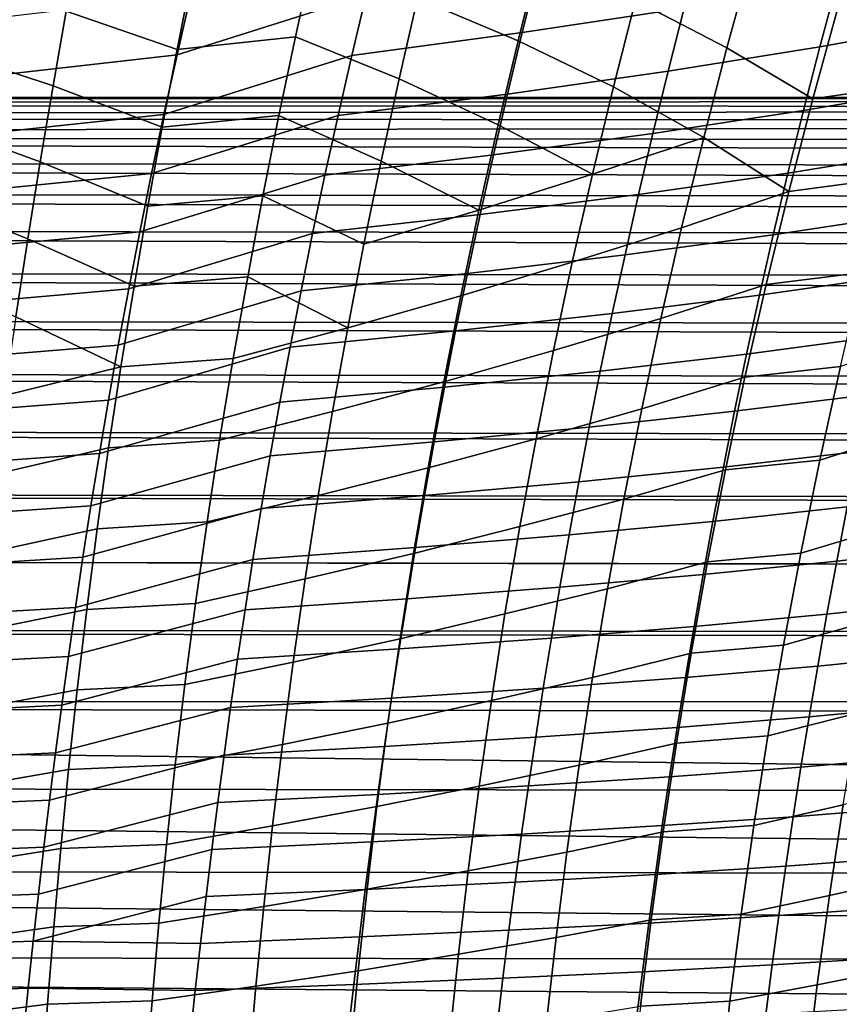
# Model space of a CAD drawing. Header units: metres. Extents: x -365 to 28, y -28 to 28.
# Tile 124 of 256: x -35.04 to -30.75, y 3.74 to 8.9. Entities that reach past the tile are written whole.
import ezdxf

# ---------------------------------------------------------------- set-up
doc = ezdxf.new("R2010")
doc.units = ezdxf.units.M
doc.layers.add('solid_24_501_103_XXX', color=7, linetype='CONTINUOUS')

msp = doc.modelspace()

# ---------------------------------------------------------------- linework, layer by layer
at = {"layer": 'solid_24_501_103_XXX'}
for points in [[(-31.694569, 9.448294, 101.53981), (-31.813383, 9.004867, 101.691132), (-31.334738, 8.756452, 101.97802), (-31.208035, 9.219346, 101.818947)], [(-32.858044, 9.431519, 101.242775), (-32.95657, 9.017607, 101.377007), (-32.429585, 8.794516, 101.588486), (-32.321972, 9.227687, 101.446503)], [(-33.147701, 9.355635, 57.970833), (-33.226509, 9.034982, 57.822395), (-34.217602, 8.721002, 58.862591), (-34.145931, 9.036862, 59.001083)], [(-34.7314, 9.330379, 101.056984), (-34.799633, 8.949211, 101.169403), (-34.217319, 8.748715, 101.274376), (-34.138748, 9.147501, 101.154907)], [(-31.47069, 9.297539, 55.503395), (-31.558804, 8.964646, 55.346512), (-32.407722, 8.837236, 56.52626), (-32.326248, 9.162528, 56.675335)], [(-30.0033, 9.243487, 52.925957), (-30.101248, 8.897391, 52.761215), (-30.847759, 8.762102, 53.988777), (-30.75705, 9.09982, 54.14558)], [(-34.138748, 9.147501, 101.154907), (-34.217319, 8.748715, 101.274376), (-33.59713, 8.815681, 101.332115), (-33.509392, 9.220535, 101.206436)], [(-33.509392, 9.220535, 101.206436), (-33.59713, 8.815681, 101.332115), (-33.053322, 8.594419, 101.509956), (-32.95657, 9.017607, 101.377007)], [(-32.321972, 9.227687, 101.446503), (-32.429585, 8.794516, 101.588486), (-31.928902, 8.553006, 101.840508), (-31.813383, 9.004867, 101.691132)], [(-31.208035, 9.219346, 101.818947), (-31.334738, 8.756452, 101.97802), (-30.884474, 8.490385, 102.303284), (-30.751339, 8.971764, 102.137047)], [(-32.326248, 9.162528, 56.675335), (-32.407722, 8.837236, 56.52626), (-33.301865, 8.716907, 57.680859), (-33.226509, 9.034982, 57.822395)], [(-35.403889, 9.128104, 101.103767), (-35.461525, 8.754535, 101.208595), (-34.867607, 8.558944, 101.280815), (-34.799633, 8.949211, 101.169403)], [(-30.75705, 9.09982, 54.14558), (-30.847759, 8.762102, 53.988777), (-31.642754, 8.634903, 55.19738), (-31.558804, 8.964646, 55.346512)], [(-34.145931, 9.036862, 59.001083), (-34.217602, 8.721002, 58.862591), (-35.204796, 8.609375, 59.960983), (-35.138565, 8.918611, 60.092377)], [(-33.226509, 9.034982, 57.822395), (-33.301865, 8.716907, 57.680859), (-34.285954, 8.40809, 58.730762), (-34.217602, 8.721002, 58.862591)], [(-30.751339, 8.971764, 102.137047), (-30.884474, 8.490385, 102.303284), (-30.364845, 8.564575, 102.542305), (-30.223978, 9.052697, 102.369179)], [(-32.95657, 9.017607, 101.377007), (-33.053322, 8.594419, 101.509956), (-32.534161, 8.353563, 101.728363), (-32.429585, 8.794516, 101.588486)], [(-31.813383, 9.004867, 101.691132), (-31.928902, 8.553006, 101.840508), (-31.456604, 8.287066, 102.134087), (-31.334738, 8.756452, 101.97802)], [(-34.799633, 8.949211, 101.169403), (-34.867607, 8.558944, 101.280815), (-34.294727, 8.341243, 101.39238), (-34.217319, 8.748715, 101.274376)], [(-31.558804, 8.964646, 55.346512), (-31.642754, 8.634903, 55.19738), (-32.485371, 8.515076, 56.384514), (-32.407722, 8.837236, 56.52626)], [(-30.101248, 8.897391, 52.761215), (-30.194187, 8.555374, 52.605164), (-30.93388, 8.428403, 53.840221), (-30.847759, 8.762102, 53.988777)], [(-32.407722, 8.837236, 56.52626), (-32.485371, 8.515076, 56.384514), (-33.373688, 8.401943, 57.546238), (-33.301865, 8.716907, 57.680859)], [(-34.217319, 8.748715, 101.274376), (-34.294727, 8.341243, 101.39238), (-33.683285, 8.402242, 101.456299), (-33.59713, 8.815681, 101.332115)], [(-33.59713, 8.815681, 101.332115), (-33.683285, 8.402242, 101.456299), (-33.147312, 8.164035, 101.640656), (-33.053322, 8.594419, 101.509956)], [(-32.429585, 8.794516, 101.588486), (-32.534161, 8.353563, 101.728363), (-32.039944, 8.09516, 101.986794), (-31.928902, 8.553006, 101.840508)], [(-35.461525, 8.754535, 101.208595), (-35.519005, 8.372625, 101.312187), (-34.934608, 8.160672, 101.390587), (-34.867607, 8.558944, 101.280815)], [(-34.217602, 8.721002, 58.862591), (-34.285954, 8.40809, 58.730762), (-35.267941, 8.303074, 59.835861), (-35.204796, 8.609375, 59.960983)], [(-30.847759, 8.762102, 53.988777), (-30.93388, 8.428403, 53.840221), (-31.72249, 8.309114, 55.056057), (-31.642754, 8.634903, 55.19738)], [(-31.334738, 8.756452, 101.97802), (-31.456604, 8.287066, 102.134087), (-31.011038, 8.004731, 102.465279), (-30.884474, 8.490385, 102.303284)], [(-33.301865, 8.716907, 57.680859), (-33.373688, 8.401943, 57.546238), (-34.350937, 8.098746, 58.605625), (-34.285954, 8.40809, 58.730762)], [(-31.642754, 8.634903, 55.19738), (-31.72249, 8.309114, 55.056057), (-32.559147, 8.196803, 56.250149), (-32.485371, 8.515076, 56.384514)], [(-33.053322, 8.594419, 101.509956), (-33.147312, 8.164035, 101.640656), (-32.634624, 7.907104, 101.865082), (-32.534161, 8.353563, 101.728363)], [(-34.867607, 8.558944, 101.280815), (-34.934608, 8.160672, 101.390587), (-34.370136, 7.926869, 101.508118), (-34.294727, 8.341243, 101.39238)], [(-32.485371, 8.515076, 56.384514), (-32.559147, 8.196803, 56.250149), (-33.44194, 8.090797, 57.418583), (-33.373688, 8.401943, 57.546238)], [(-31.928902, 8.553006, 101.840508), (-32.039944, 8.09516, 101.986794), (-31.456604, 8.287066, 102.134087)], [(-30.194187, 8.555374, 52.605164), (-30.282089, 8.218445, 52.457882), (-31.015381, 8.099668, 53.699982), (-30.93388, 8.428403, 53.840221)], [(-30.884474, 8.490385, 102.303284), (-31.011038, 8.004731, 102.465279), (-30.498484, 8.072657, 102.710938), (-30.364845, 8.564575, 102.542305)], [(-27.387966, 8.377848, 141.909348), (-60.034481, 8.399402, 151.407913), (-59.891289, 8.463731, 151.907272), (-27.246679, 8.449706, 142.402084)], [(-27.246679, 8.449706, 142.402084), (-59.891289, 8.463731, 151.907272), (-59.747215, 8.495972, 152.409714), (-27.104376, 8.490248, 142.898346)], [(-27.104376, 8.490248, 142.898346), (-59.747215, 8.495972, 152.409714), (-59.602959, 8.495972, 152.912796), (-26.961731, 8.499282, 143.395813)], [(-26.961731, 8.499282, 143.395813), (-59.602959, 8.495972, 152.912796), (-59.458889, 8.463731, 153.415237), (-26.819174, 8.476791, 143.89296)], [(-26.819174, 8.476791, 143.89296), (-59.458889, 8.463731, 153.415237), (-59.315697, 8.399402, 153.914612), (-26.677223, 8.422842, 144.388016)], [(-26.677223, 8.422842, 144.388016), (-59.315697, 8.399402, 153.914612), (-59.173889, 8.303231, 154.409149), (-26.536505, 8.33768, 144.878754)], [(-30.93388, 8.428403, 53.840221), (-31.015381, 8.099668, 53.699982), (-31.797989, 7.988163, 54.922607), (-31.72249, 8.309114, 55.056057)], [(-27.527813, 8.274897, 141.421646), (-60.176285, 8.303231, 150.913376), (-60.034481, 8.399402, 151.407913), (-27.387966, 8.377848, 141.909348)], [(-35.519005, 8.372625, 101.312187), (-35.57571, 7.983393, 101.413979), (-34.999889, 7.756034, 101.497978), (-34.934608, 8.160672, 101.390587)], [(-34.285954, 8.40809, 58.730762), (-34.350937, 8.098746, 58.605625), (-35.327961, 8.000286, 59.717033), (-35.267941, 8.303074, 59.835861)], [(-33.373688, 8.401943, 57.546238), (-33.44194, 8.090797, 57.418583), (-34.412533, 7.793699, 58.487221), (-34.350937, 8.098746, 58.605625)], [(-34.294727, 8.341243, 101.39238), (-34.370136, 7.926869, 101.508118), (-33.76696, 7.982141, 101.578125), (-33.683285, 8.402242, 101.456299)], [(-33.683285, 8.402242, 101.456299), (-33.76696, 7.982141, 101.578125), (-33.237553, 7.728561, 101.768158), (-33.147312, 8.164035, 101.640656)], [(-26.536505, 8.33768, 144.878754), (-59.173889, 8.303231, 154.409149), (-26.397404, 8.221533, 145.363861)], [(-32.534161, 8.353563, 101.728363), (-32.634624, 7.907104, 101.865082), (-32.039944, 8.09516, 101.986794)], [(-31.72249, 8.309114, 55.056057), (-31.797989, 7.988163, 54.922607), (-32.629025, 7.88324, 56.123219), (-32.559147, 8.196803, 56.250149)], [(-27.665697, 8.141225, 140.940796), (-60.316284, 8.175491, 150.42514), (-60.176285, 8.303231, 150.913376), (-27.527813, 8.274897, 141.421646)], [(-59.173889, 8.303231, 154.409149), (-59.033894, 8.175491, 154.897369), (-26.260563, 8.074939, 145.84108), (-26.397404, 8.221533, 145.363861)], [(-32.14534, 7.633773, 102.128853), (-31.572359, 7.813808, 102.285904), (-31.456604, 8.287066, 102.134087), (-32.039944, 8.09516, 101.986794)], [(-31.456604, 8.287066, 102.134087), (-31.572359, 7.813808, 102.285904), (-31.011038, 8.004731, 102.465279)], [(-30.282089, 8.218445, 52.457882), (-30.364923, 7.887615, 52.31945), (-31.092236, 7.77684, 53.568138), (-31.015381, 8.099668, 53.699982)], [(-27.801025, 7.977417, 140.468842), (-60.453751, 8.016838, 149.94574), (-60.316284, 8.175491, 150.42514), (-27.665697, 8.141225, 140.940796)], [(-59.033894, 8.175491, 154.897369), (-58.896427, 8.016838, 155.37677), (-26.310877, 7.909291, 146.333054), (-26.260563, 8.074939, 145.84108)], [(-34.934608, 8.160672, 101.390587), (-34.999889, 7.756034, 101.497978), (-34.442699, 7.507466, 101.62075), (-34.370136, 7.926869, 101.508118)], [(-32.559147, 8.196803, 56.250149), (-32.629025, 7.88324, 56.123219), (-33.506603, 7.784234, 57.297939), (-33.44194, 8.090797, 57.418583)], [(-33.147312, 8.164035, 101.640656), (-33.237553, 7.728561, 101.768158), (-32.634624, 7.907104, 101.865082)], [(-34.350937, 8.098746, 58.605625), (-34.412533, 7.793699, 58.487221), (-35.38483, 7.701683, 59.604538), (-35.327961, 8.000286, 59.717033)], [(-33.44194, 8.090797, 57.418583), (-33.506603, 7.784234, 57.297939), (-34.470715, 7.493678, 58.375603), (-34.412533, 7.793699, 58.487221)], [(-32.729893, 7.457413, 101.997597), (-32.14534, 7.633773, 102.128853), (-32.039944, 8.09516, 101.986794), (-32.634624, 7.907104, 101.865082)], [(-31.015381, 8.099668, 53.699982), (-31.092236, 7.77684, 53.568138), (-31.869223, 7.67293, 54.797096), (-31.797989, 7.988163, 54.922607)], [(-31.011038, 8.004731, 102.465279), (-31.129757, 7.517508, 102.621742), (-30.62368, 7.579607, 102.87381), (-30.498484, 8.072657, 102.710938)], [(-27.933424, 7.783921, 140.007111), (-60.588337, 7.827675, 149.476379), (-60.453751, 8.016838, 149.94574), (-27.801025, 7.977417, 140.468842)], [(-58.896427, 8.016838, 155.37677), (-58.761837, 7.827675, 155.84613), (-26.368055, 7.71632, 146.819153), (-26.310877, 7.909291, 146.333054)], [(-31.680849, 7.339182, 102.432297), (-31.129757, 7.517508, 102.621742), (-31.011038, 8.004731, 102.465279), (-31.572359, 7.813808, 102.285904)], [(-35.57571, 7.983393, 101.413979), (-35.630985, 7.588328, 101.513313), (-35.062706, 7.346741, 101.602264), (-34.999889, 7.756034, 101.497978)], [(-34.370136, 7.926869, 101.508118), (-34.442699, 7.507466, 101.62075), (-33.84726, 7.55733, 101.696732), (-33.76696, 7.982141, 101.578125)], [(-33.76696, 7.982141, 101.578125), (-33.84726, 7.55733, 101.696732), (-33.323055, 7.290108, 101.891502), (-33.237553, 7.728561, 101.768158)], [(-31.797989, 7.988163, 54.922607), (-31.869223, 7.67293, 54.797096), (-32.694981, 7.575206, 56.003788), (-32.629025, 7.88324, 56.123219)], [(-33.323055, 7.290108, 101.891502), (-32.729893, 7.457413, 101.997597), (-32.634624, 7.907104, 101.865082), (-33.237553, 7.728561, 101.768158)], [(-32.629025, 7.88324, 56.123219), (-32.694981, 7.575206, 56.003788), (-33.567654, 7.483013, 57.184361), (-33.506603, 7.784234, 57.297939)], [(-30.364923, 7.887615, 52.31945), (-30.442661, 7.563895, 52.189949), (-31.164415, 7.460866, 53.444759), (-31.092236, 7.77684, 53.568138)], [(-28.062277, 7.561634, 139.557755), (-60.719433, 7.60886, 149.019196), (-60.588337, 7.827675, 149.476379), (-27.933424, 7.783921, 140.007111)], [(-58.761837, 7.827675, 155.84613), (-58.630745, 7.60886, 156.303314), (-26.431223, 7.496864, 147.296036), (-26.368055, 7.71632, 146.819153)], [(-34.412533, 7.793699, 58.487221), (-34.470715, 7.493678, 58.375603), (-35.438538, 7.407938, 59.498402), (-35.38483, 7.701683, 59.604538)], [(-32.244038, 7.17116, 102.265617), (-31.680849, 7.339182, 102.432297), (-31.572359, 7.813808, 102.285904), (-32.14534, 7.633773, 102.128853)], [(-34.999889, 7.756034, 101.497978), (-35.062706, 7.346741, 101.602264), (-34.511581, 7.084905, 101.729477), (-34.442699, 7.507466, 101.62075)], [(-33.506603, 7.784234, 57.297939), (-33.567654, 7.483013, 57.184361), (-34.525463, 7.199414, 58.270805), (-34.470715, 7.493678, 58.375603)], [(-31.092236, 7.77684, 53.568138), (-31.164415, 7.460866, 53.444759), (-31.936163, 7.364297, 54.679596), (-31.869223, 7.67293, 54.797096)], [(-31.869223, 7.67293, 54.797096), (-31.936163, 7.364297, 54.679596), (-32.756989, 7.273524, 55.891918), (-32.694981, 7.575206, 56.003788)], [(-28.187153, 7.31132, 139.122253), (-60.846519, 7.361271, 148.575989), (-60.719433, 7.60886, 149.019196), (-28.062277, 7.561634, 139.557755)], [(-58.630745, 7.60886, 156.303314), (-58.503658, 7.361271, 156.746521), (-26.499443, 7.251782, 147.761124), (-26.431223, 7.496864, 147.296036)], [(-32.819031, 7.006618, 102.124954), (-32.244038, 7.17116, 102.265617), (-32.14534, 7.633773, 102.128853), (-32.729893, 7.457413, 101.997597)], [(-34.442699, 7.507466, 101.62075), (-34.511581, 7.084905, 101.729477), (-33.923286, 7.129755, 101.811241), (-33.84726, 7.55733, 101.696732)], [(-33.84726, 7.55733, 101.696732), (-33.923286, 7.129755, 101.811241), (-33.323055, 7.290108, 101.891502)], [(-32.694981, 7.575206, 56.003788), (-32.756989, 7.273524, 55.891918), (-33.625061, 7.187898, 57.0779), (-33.567654, 7.483013, 57.184361)], [(-31.129757, 7.517508, 102.621742), (-31.240217, 7.030565, 102.771866), (-30.740177, 7.087141, 103.030167), (-30.62368, 7.579607, 102.87381)], [(-30.442661, 7.563895, 52.189949), (-30.515274, 7.248289, 52.069458), (-31.231895, 7.152683, 53.329918), (-31.164415, 7.460866, 53.444759)], [(-34.470715, 7.493678, 58.375603), (-34.525463, 7.199414, 58.270805), (-35.489056, 7.119725, 59.398666), (-35.438538, 7.407938, 59.498402)], [(-33.567654, 7.483013, 57.184361), (-33.625061, 7.187898, 57.0779), (-34.576756, 6.911636, 58.172878), (-34.525463, 7.199414, 58.270805)], [(-31.781746, 6.86487, 102.572578), (-31.240217, 7.030565, 102.771866), (-31.129757, 7.517508, 102.621742), (-31.680849, 7.339182, 102.432297)], [(-33.402988, 6.850634, 102.009834), (-32.819031, 7.006618, 102.124954), (-32.729893, 7.457413, 101.997597), (-33.323055, 7.290108, 101.891502)], [(-31.164415, 7.460866, 53.444759), (-31.231895, 7.152683, 53.329918), (-31.998787, 7.063137, 54.570168), (-31.936163, 7.364297, 54.679596)], [(-28.307659, 7.033746, 138.701996), (-60.969257, 7.085558, 148.147949), (-60.846519, 7.361271, 148.575989), (-28.187153, 7.31132, 139.122253)], [(-58.503658, 7.361271, 156.746521), (-58.380917, 7.085558, 157.174561), (-26.571636, 6.982339, 148.211685), (-26.499443, 7.251782, 147.761124)], [(-35.062706, 7.346741, 101.602264), (-35.122307, 6.934504, 101.702713), (-34.511581, 7.084905, 101.729477)], [(-31.936163, 7.364297, 54.679596), (-31.998787, 7.063137, 54.570168), (-32.815029, 6.979, 55.787655), (-32.756989, 7.273524, 55.891918)], [(-32.335777, 6.708865, 102.396484), (-31.781746, 6.86487, 102.572578), (-31.680849, 7.339182, 102.432297), (-32.244038, 7.17116, 102.265617)], [(-33.994297, 6.701218, 101.920876), (-33.402988, 6.850634, 102.009834), (-33.323055, 7.290108, 101.891502), (-33.923286, 7.129755, 101.811241)], [(-32.756989, 7.273524, 55.891918), (-32.815029, 6.979, 55.787655), (-33.67881, 6.899633, 56.9786), (-33.625061, 7.187898, 57.0779)], [(-30.515274, 7.248289, 52.069458), (-30.582882, 6.941252, 51.957832), (-31.294788, 6.852674, 53.223465), (-31.231895, 7.152683, 53.329918)], [(-30.847992, 6.596704, 103.179382), (-30.350224, 6.755716, 103.436653), (-30.233339, 7.259121, 103.277557), (-30.740177, 7.087141, 103.030167)], [(-34.525463, 7.199414, 58.270805), (-34.576756, 6.911636, 58.172878), (-35.536366, 6.837715, 59.30537), (-35.489056, 7.119725, 59.398666)], [(-33.625061, 7.187898, 57.0779), (-33.67881, 6.899633, 56.9786), (-34.624641, 6.630746, 58.081749), (-34.576756, 6.911636, 58.172878)], [(-34.511581, 7.084905, 101.729477), (-34.576004, 6.660994, 101.833511), (-33.994297, 6.701218, 101.920876), (-33.923286, 7.129755, 101.811241)], [(-32.901825, 6.556134, 102.246635), (-32.335777, 6.708865, 102.396484), (-32.244038, 7.17116, 102.265617), (-32.819031, 7.006618, 102.124954)], [(-31.231895, 7.152683, 53.329918), (-31.294788, 6.852674, 53.223465), (-32.057213, 6.769762, 54.468651), (-31.998787, 7.063137, 54.570168)], [(-28.423216, 6.730251, 138.299011), (-61.086994, 6.783194, 147.73735), (-60.969257, 7.085558, 148.147949), (-28.307659, 7.033746, 138.701996)], [(-58.380917, 7.085558, 157.174561), (-58.26318, 6.783194, 157.585159), (-26.646643, 6.690084, 148.645157), (-26.571636, 6.982339, 148.211685)], [(-35.178009, 6.520976, 101.798615), (-34.576004, 6.660994, 101.833511), (-34.511581, 7.084905, 101.729477), (-35.122307, 6.934504, 101.702713)], [(-31.240217, 7.030565, 102.771866), (-31.34243, 6.54533, 102.915092), (-30.847992, 6.596704, 103.179382), (-30.740177, 7.087141, 103.030167)], [(-31.998787, 7.063137, 54.570168), (-32.057213, 6.769762, 54.468651), (-32.869213, 6.691879, 55.690842), (-32.815029, 6.979, 55.787655)], [(-31.875063, 6.392216, 102.706245), (-31.34243, 6.54533, 102.915092), (-31.240217, 7.030565, 102.771866), (-31.781746, 6.86487, 102.572578)], [(-32.815029, 6.979, 55.787655), (-32.869213, 6.691879, 55.690842), (-33.729015, 6.618398, 56.886292), (-33.67881, 6.899633, 56.9786)], [(-33.477177, 6.411445, 102.122704), (-32.901825, 6.556134, 102.246635), (-32.819031, 7.006618, 102.124954), (-33.402988, 6.850634, 102.009834)], [(-30.582882, 6.941252, 51.957832), (-30.645845, 6.642349, 51.854561), (-31.353436, 6.56039, 53.124912), (-31.294788, 6.852674, 53.223465)], [(-34.576756, 6.911636, 58.172878), (-34.624641, 6.630746, 58.081749), (-35.580524, 6.562238, 59.218422), (-35.536366, 6.837715, 59.30537)], [(-33.67881, 6.899633, 56.9786), (-33.729015, 6.618398, 56.886292), (-34.669361, 6.356334, 57.997036), (-34.624641, 6.630746, 58.081749)], [(-32.42057, 6.248154, 102.521027), (-31.875063, 6.392216, 102.706245), (-31.781746, 6.86487, 102.572578), (-32.335777, 6.708865, 102.396484)], [(-34.060143, 6.272924, 102.025284), (-33.477177, 6.411445, 102.122704), (-33.402988, 6.850634, 102.009834), (-33.994297, 6.701218, 101.920876)], [(-31.294788, 6.852674, 53.223465), (-31.353436, 6.56039, 53.124912), (-32.111744, 6.48371, 54.374592), (-32.057213, 6.769762, 54.468651)], [(-28.533522, 6.401628, 137.914322), (-61.199436, 6.454934, 147.34523), (-61.086994, 6.783194, 147.73735), (-28.423216, 6.730251, 138.299011)], [(-58.26318, 6.783194, 157.585159), (-58.150742, 6.454934, 157.977295), (-26.723248, 6.376885, 149.059036), (-26.646643, 6.690084, 148.645157)], [(-32.057213, 6.769762, 54.468651), (-32.111744, 6.48371, 54.374592), (-32.919834, 6.411689, 55.601036), (-32.869213, 6.691879, 55.690842)], [(-32.978287, 6.107154, 102.362267), (-32.42057, 6.248154, 102.521027), (-32.335777, 6.708865, 102.396484), (-32.901825, 6.556134, 102.246635)], [(-30.947145, 6.109739, 103.320869), (-30.457747, 6.255907, 103.587646), (-30.350224, 6.755716, 103.436653), (-30.847992, 6.596704, 103.179382)], [(-35.229584, 6.107347, 101.889633), (-34.635708, 6.237028, 101.932434), (-34.576004, 6.660994, 101.833511), (-35.178009, 6.520976, 101.798615)], [(-34.576004, 6.660994, 101.833511), (-34.635708, 6.237028, 101.932434), (-34.060143, 6.272924, 102.025284), (-33.994297, 6.701218, 101.920876)], [(-32.869213, 6.691879, 55.690842), (-32.919834, 6.411689, 55.601036), (-33.775948, 6.343711, 56.800556), (-33.729015, 6.618398, 56.886292)], [(-34.624641, 6.630746, 58.081749), (-34.669361, 6.356334, 57.997036), (-35.621761, 6.292865, 59.137463), (-35.580524, 6.562238, 59.218422)], [(-33.729015, 6.618398, 56.886292), (-33.775948, 6.343711, 56.800556), (-34.711189, 6.087866, 57.918324), (-34.669361, 6.356334, 57.997036)], [(-30.645845, 6.642349, 51.854561), (-30.704546, 6.351058, 51.759109), (-31.408186, 6.275306, 53.033752), (-31.353436, 6.56039, 53.124912)], [(-33.545624, 5.973661, 102.229805), (-32.978287, 6.107154, 102.362267), (-32.901825, 6.556134, 102.246635), (-33.477177, 6.411445, 102.122704)], [(-31.353436, 6.56039, 53.124912), (-31.408186, 6.275306, 53.033752), (-32.16272, 6.204458, 54.287498), (-32.111744, 6.48371, 54.374592)], [(-31.34243, 6.54533, 102.915092), (-31.436415, 6.063227, 103.05085), (-30.947145, 6.109739, 103.320869), (-30.847992, 6.596704, 103.179382)], [(-31.960812, 5.922565, 102.832802), (-31.436415, 6.063227, 103.05085), (-31.34243, 6.54533, 102.915092), (-31.875063, 6.392216, 102.706245)], [(-28.638081, 6.049343, 137.549683), (-61.306087, 6.102199, 146.973282), (-61.199436, 6.454934, 147.34523), (-28.533522, 6.401628, 137.914322)], [(-58.150742, 6.454934, 157.977295), (-58.044086, 6.102199, 158.349228), (-26.800257, 6.044726, 149.451279), (-26.723248, 6.376885, 149.059036)], [(-32.111744, 6.48371, 54.374592), (-32.16272, 6.204458, 54.287498), (-32.967194, 6.137909, 55.517784), (-32.919834, 6.411689, 55.601036)], [(-34.120831, 5.845927, 102.124176), (-33.545624, 5.973661, 102.229805), (-33.477177, 6.411445, 102.122704), (-34.060143, 6.272924, 102.025284)], [(-32.919834, 6.411689, 55.601036), (-32.967194, 6.137909, 55.517784), (-33.819885, 6.075054, 56.72097), (-33.775948, 6.343711, 56.800556)], [(-30.052679, 6.432672, 50.466228), (-30.111263, 6.142272, 50.373913), (-30.759365, 6.066858, 51.670929), (-30.704546, 6.351058, 51.759109)], [(-34.669361, 6.356334, 57.997036), (-34.711189, 6.087866, 57.918324), (-35.660324, 6.02907, 59.062107), (-35.621761, 6.292865, 59.137463)], [(-32.498425, 5.790296, 102.638794), (-31.960812, 5.922565, 102.832802), (-31.875063, 6.392216, 102.706245), (-32.42057, 6.248154, 102.521027)], [(-30.704546, 6.351058, 51.759109), (-30.759365, 6.066858, 51.670929), (-31.459394, 5.996902, 52.949471), (-31.408186, 6.275306, 53.033752)], [(-33.775948, 6.343711, 56.800556), (-33.819885, 6.075054, 56.72097), (-34.750393, 5.82481, 57.845196), (-34.711189, 6.087866, 57.918324)], [(-34.635708, 6.237028, 101.932434), (-34.690689, 5.814039, 102.026016), (-34.120831, 5.845927, 102.124176), (-34.060143, 6.272924, 102.025284)], [(-33.048428, 5.660872, 102.471474), (-32.498425, 5.790296, 102.638794), (-32.42057, 6.248154, 102.521027), (-32.978287, 6.107154, 102.362267)], [(-31.408186, 6.275306, 53.033752), (-31.459394, 5.996902, 52.949471), (-32.210457, 5.931485, 54.206886), (-32.16272, 6.204458, 54.287498)], [(-31.037661, 5.627673, 103.454002), (-30.555933, 5.761207, 103.729851), (-30.457747, 6.255907, 103.587646), (-30.947145, 6.109739, 103.320869)], [(-35.277031, 5.694586, 101.975563), (-34.690689, 5.814039, 102.026016), (-34.635708, 6.237028, 101.932434), (-35.229584, 6.107347, 101.889633)], [(-32.16272, 6.204458, 54.287498), (-32.210457, 5.931485, 54.206886), (-33.011597, 5.870016, 55.440628), (-32.967194, 6.137909, 55.517784)], [(-30.111263, 6.142272, 50.373913), (-30.166008, 5.858869, 50.2887), (-30.810686, 5.78923, 51.589485), (-30.759365, 6.066858, 51.670929)], [(-28.736507, 5.674725, 137.206421), (-61.406502, 5.726495, 146.623093), (-61.306087, 6.102199, 146.973282), (-28.638081, 6.049343, 137.549683)], [(-58.044086, 6.102199, 158.349228), (-57.943672, 5.726495, 158.699417), (-26.87649, 5.69584, 149.819992), (-26.800257, 6.044726, 149.451279)], [(-32.967194, 6.137909, 55.517784), (-33.011597, 5.870016, 55.440628), (-33.861115, 5.811908, 56.647095), (-33.819885, 6.075054, 56.72097)], [(-33.608341, 5.538406, 102.330803), (-33.048428, 5.660872, 102.471474), (-32.978287, 6.107154, 102.362267), (-33.545624, 5.973661, 102.229805)], [(-31.436415, 6.063227, 103.05085), (-31.522188, 5.585674, 103.178574), (-31.037661, 5.627673, 103.454002), (-30.947145, 6.109739, 103.320869)], [(-34.711189, 6.087866, 57.918324), (-34.750393, 5.82481, 57.845196), (-35.696457, 5.770323, 58.991955), (-35.660324, 6.02907, 59.062107)], [(-33.819885, 6.075054, 56.72097), (-33.861115, 5.811908, 56.647095), (-34.787235, 5.56663, 57.777225), (-34.750393, 5.82481, 57.845196)], [(-32.039013, 5.457249, 102.951744), (-31.522188, 5.585674, 103.178574), (-31.436415, 6.063227, 103.05085), (-31.960812, 5.922565, 102.832802)], [(-30.759365, 6.066858, 51.670929), (-30.810686, 5.78923, 51.589485), (-31.507416, 5.724657, 52.871555), (-31.459394, 5.996902, 52.949471)], [(-31.459394, 5.996902, 52.949471), (-31.507416, 5.724657, 52.871555), (-32.255287, 5.664266, 54.132275), (-32.210457, 5.931485, 54.206886)], [(-34.176369, 5.421282, 102.2173), (-33.608341, 5.538406, 102.330803), (-33.545624, 5.973661, 102.229805), (-34.120831, 5.845927, 102.124176)], [(-32.210457, 5.931485, 54.206886), (-32.255287, 5.664266, 54.132275), (-33.053345, 5.607489, 55.369106), (-33.011597, 5.870016, 55.440628)], [(-32.569355, 5.336547, 102.749367), (-32.039013, 5.457249, 102.951744), (-31.960812, 5.922565, 102.832802), (-32.498425, 5.790296, 102.638794)], [(-34.690689, 5.814039, 102.026016), (-34.740959, 5.393061, 102.114029), (-34.176369, 5.421282, 102.2173), (-34.120831, 5.845927, 102.124176)], [(-33.011597, 5.870016, 55.440628), (-33.053345, 5.607489, 55.369106), (-33.899906, 5.553753, 56.578503), (-33.861115, 5.811908, 56.647095)], [(-30.166008, 5.858869, 50.2887), (-30.217314, 5.581879, 50.21003), (-30.858881, 5.517586, 51.514244), (-30.810686, 5.78923, 51.589485)], [(-34.750393, 5.82481, 57.845196), (-34.787235, 5.56663, 57.777225), (-35.730412, 5.516098, 58.926613), (-35.696457, 5.770323, 58.991955)], [(-35.320354, 5.283654, 102.056229), (-34.740959, 5.393061, 102.114029), (-34.690689, 5.814039, 102.026016), (-35.277031, 5.694586, 101.975563)], [(-33.861115, 5.811908, 56.647095), (-33.899906, 5.553753, 56.578503), (-34.82198, 5.312768, 57.714005), (-34.787235, 5.56663, 57.777225)], [(-33.112255, 5.218466, 102.573883), (-32.569355, 5.336547, 102.749367), (-32.498425, 5.790296, 102.638794), (-33.048428, 5.660872, 102.471474)], [(-30.810686, 5.78923, 51.589485), (-30.858881, 5.517586, 51.514244), (-31.552591, 5.457979, 52.7995), (-31.507416, 5.724657, 52.871555)], [(-31.119724, 5.151436, 103.578323), (-30.644972, 5.272632, 103.862732), (-30.555933, 5.761207, 103.729851), (-31.037661, 5.627673, 103.454002)], [(-28.828529, 5.27879, 136.885513), (-61.500427, 5.32876, 146.295532), (-61.406502, 5.726495, 146.623093), (-28.736507, 5.674725, 137.206421)], [(-57.943672, 5.726495, 158.699417), (-57.849747, 5.32876, 159.026978), (-26.950928, 5.332149, 150.164062), (-26.87649, 5.69584, 149.819992)], [(-31.507416, 5.724657, 52.871555), (-31.552591, 5.457979, 52.7995), (-32.297527, 5.402214, 54.063187), (-32.255287, 5.664266, 54.132275)], [(-33.665337, 5.106789, 102.425385), (-33.112255, 5.218466, 102.573883), (-33.048428, 5.660872, 102.471474), (-33.608341, 5.538406, 102.330803)], [(-32.255287, 5.664266, 54.132275), (-32.297527, 5.402214, 54.063187), (-33.092724, 5.349741, 55.302776), (-33.053345, 5.607489, 55.369106)], [(-31.522188, 5.585674, 103.178574), (-31.599895, 5.113709, 103.297798), (-31.119724, 5.151436, 103.578323), (-31.037661, 5.627673, 103.454002)], [(-33.053345, 5.607489, 55.369106), (-33.092724, 5.349741, 55.302776), (-33.936539, 5.300003, 56.514771), (-33.899906, 5.553753, 56.578503)], [(-32.109806, 4.997223, 103.062683), (-31.599895, 5.113709, 103.297798), (-31.522188, 5.585674, 103.178574), (-32.039013, 5.457249, 102.951744)], [(-30.217314, 5.581879, 50.21003), (-30.265511, 5.310266, 50.13739), (-30.904245, 5.250916, 51.444721), (-30.858881, 5.517586, 51.514244)], [(-34.787235, 5.56663, 57.777225), (-34.82198, 5.312768, 57.714005), (-35.762432, 5.265836, 58.865696), (-35.730412, 5.516098, 58.926613)], [(-33.899906, 5.553753, 56.578503), (-33.936539, 5.300003, 56.514771), (-34.854843, 5.062394, 57.655167), (-34.82198, 5.312768, 57.714005)], [(-34.226765, 5.000028, 102.304375), (-33.665337, 5.106789, 102.425385), (-33.608341, 5.538406, 102.330803), (-34.176369, 5.421282, 102.2173)], [(-30.858881, 5.517586, 51.514244), (-30.904245, 5.250916, 51.444721), (-31.595192, 5.195887, 52.732853), (-31.552591, 5.457979, 52.7995)], [(-34.740959, 5.393061, 102.114029), (-34.786526, 4.97512, 102.196228), (-34.226765, 5.000028, 102.304375), (-34.176369, 5.421282, 102.2173)], [(-32.633507, 4.887792, 102.852402), (-32.109806, 4.997223, 103.062683), (-32.039013, 5.457249, 102.951744), (-32.569355, 5.336547, 102.749367)], [(-31.552591, 5.457979, 52.7995), (-31.595192, 5.195887, 52.732853), (-32.337425, 5.144373, 53.999199), (-32.297527, 5.402214, 54.063187)], [(-35.359562, 4.875512, 102.131439), (-34.786526, 4.97512, 102.196228), (-34.740959, 5.393061, 102.114029), (-35.320354, 5.283654, 102.056229)], [(-32.297527, 5.402214, 54.063187), (-32.337425, 5.144373, 53.999199), (-33.129971, 5.095844, 55.241238), (-33.092724, 5.349741, 55.302776)], [(-28.913679, 4.863552, 136.588562), (-61.58736, 4.911138, 145.992371), (-61.500427, 5.32876, 146.295532), (-28.828529, 5.27879, 136.885513)], [(-57.849747, 5.32876, 159.026978), (-27.022564, 4.955948, 150.482285), (-26.950928, 5.332149, 150.164062)], [(-57.849747, 5.32876, 159.026978), (-57.762817, 4.911138, 159.330139), (-27.090578, 4.569167, 150.774109), (-27.022564, 4.955948, 150.482285)], [(-33.092724, 5.349741, 55.302776), (-33.129971, 5.095844, 55.241238), (-33.97121, 5.049763, 56.455536), (-33.936539, 5.300003, 56.514771)], [(-33.16991, 4.780759, 102.669212), (-32.633507, 4.887792, 102.852402), (-32.569355, 5.336547, 102.749367), (-33.112255, 5.218466, 102.573883)], [(-34.82198, 5.312768, 57.714005), (-34.854843, 5.062394, 57.655167), (-35.792706, 5.018736, 58.808865), (-35.762432, 5.265836, 58.865696)], [(-33.936539, 5.300003, 56.514771), (-33.97121, 5.049763, 56.455536), (-34.886002, 4.81454, 57.600361), (-34.854843, 5.062394, 57.655167)], [(-31.193701, 4.681413, 103.693512), (-30.725256, 4.790579, 103.985916), (-30.644972, 5.272632, 103.862732), (-31.119724, 5.151436, 103.578323)], [(-30.265511, 5.310266, 50.13739), (-30.31089, 5.042809, 50.070293), (-30.947052, 4.988046, 51.380459), (-30.904245, 5.250916, 51.444721)], [(-33.716743, 4.679577, 102.513329), (-33.16991, 4.780759, 102.669212), (-33.112255, 5.218466, 102.573883), (-33.665337, 5.106789, 102.425385)], [(-30.904245, 5.250916, 51.444721), (-30.947052, 4.988046, 51.380459), (-31.635469, 4.937253, 52.671181), (-31.595192, 5.195887, 52.732853)], [(-31.595192, 5.195887, 52.732853), (-31.635469, 4.937253, 52.671181), (-32.375206, 4.889663, 53.939899), (-32.337425, 5.144373, 53.999199)], [(-32.337425, 5.144373, 53.999199), (-32.375206, 4.889663, 53.939899), (-33.165283, 4.844767, 55.184109), (-33.129971, 5.095844, 55.241238)], [(-32.173515, 4.542906, 103.165375), (-31.669878, 4.647763, 103.408234), (-31.599895, 5.113709, 103.297798), (-32.109806, 4.997223, 103.062683)], [(-31.599895, 5.113709, 103.297798), (-31.669878, 4.647763, 103.408234), (-31.193701, 4.681413, 103.693512), (-31.119724, 5.151436, 103.578323)], [(-34.854843, 5.062394, 57.655167), (-34.886002, 4.81454, 57.600361), (-35.821404, 4.773876, 58.755802), (-35.792706, 5.018736, 58.808865)], [(-34.272144, 4.582891, 102.385231), (-33.716743, 4.679577, 102.513329), (-33.665337, 5.106789, 102.425385), (-34.226765, 5.000028, 102.304375)], [(-33.129971, 5.095844, 55.241238), (-33.165283, 4.844767, 55.184109), (-34.00412, 4.802046, 56.400433), (-33.97121, 5.049763, 56.455536)], [(-33.97121, 5.049763, 56.455536), (-34.00412, 4.802046, 56.400433), (-34.915638, 4.568233, 57.549255), (-34.886002, 4.81454, 57.600361)], [(-30.31089, 5.042809, 50.070293), (-30.353748, 4.778286, 50.008244), (-30.98757, 4.727802, 51.320992), (-30.947052, 4.988046, 51.380459)], [(-35.39473, 4.470922, 102.201057), (-34.827469, 4.561023, 102.272453), (-34.786526, 4.97512, 102.196228), (-35.359562, 4.875512, 102.131439)], [(-34.786526, 4.97512, 102.196228), (-34.827469, 4.561023, 102.272453), (-34.272144, 4.582891, 102.385231), (-34.226765, 5.000028, 102.304375)], [(-32.691177, 4.444442, 102.947701), (-32.173515, 4.542906, 103.165375), (-32.109806, 4.997223, 103.062683), (-32.633507, 4.887792, 102.852402)], [(-30.947052, 4.988046, 51.380459), (-30.98757, 4.727802, 51.320992), (-31.673668, 4.680951, 52.614048), (-31.635469, 4.937253, 52.671181)], [(-28.991737, 4.430086, 136.316345), (-61.667072, 4.474702, 145.714386), (-61.58736, 4.911138, 145.992371), (-28.913679, 4.863552, 136.588562)], [(-57.762817, 4.911138, 159.330139), (-57.683105, 4.474702, 159.608124), (-27.154285, 4.173488, 151.039322), (-27.090578, 4.569167, 150.774109)], [(-31.635469, 4.937253, 52.671181), (-31.673668, 4.680951, 52.614048), (-32.411098, 4.637005, 53.884884), (-32.375206, 4.889663, 53.939899)], [(-33.221676, 4.348158, 102.757301), (-32.691177, 4.444442, 102.947701), (-32.633507, 4.887792, 102.852402), (-33.16991, 4.780759, 102.669212)], [(-32.375206, 4.889663, 53.939899), (-32.411098, 4.637005, 53.884884), (-33.198879, 4.595476, 55.131008), (-33.165283, 4.844767, 55.184109)], [(-30.797186, 4.315405, 104.099037), (-30.354534, 4.413846, 104.421944), (-30.276951, 4.900846, 104.3013), (-30.725256, 4.790579, 103.985916)], [(-34.886002, 4.81454, 57.600361), (-34.915638, 4.568233, 57.549255), (-35.848694, 4.530333, 58.706192), (-35.821404, 4.773876, 58.755802)], [(-34.00412, 4.802046, 56.400433), (-34.03545, 4.555868, 56.349113), (-34.943932, 4.322502, 57.501503), (-34.915638, 4.568233, 57.549255)], [(-33.165283, 4.844767, 55.184109), (-33.198879, 4.595476, 55.131008), (-34.03545, 4.555868, 56.349113), (-34.00412, 4.802046, 56.400433)], [(-33.762821, 4.257177, 102.594505), (-33.221676, 4.348158, 102.757301), (-33.16991, 4.780759, 102.669212), (-33.716743, 4.679577, 102.513329)], [(-31.25997, 4.217965, 103.799248), (-30.797186, 4.315405, 104.099037), (-30.725256, 4.790579, 103.985916), (-31.193701, 4.681413, 103.693512)], [(-30.353748, 4.778286, 50.008244), (-30.394377, 4.515475, 49.95076), (-31.02607, 4.469008, 51.265854), (-30.98757, 4.727802, 51.320992)], [(-30.98757, 4.727802, 51.320992), (-31.02607, 4.469008, 51.265854), (-31.710037, 4.425853, 52.56102), (-31.673668, 4.680951, 52.614048)], [(-34.31274, 4.170276, 102.459755), (-33.762821, 4.257177, 102.594505), (-33.716743, 4.679577, 102.513329), (-34.272144, 4.582891, 102.385231)], [(-31.673668, 4.680951, 52.614048), (-31.710037, 4.425853, 52.56102), (-32.445328, 4.385318, 53.833744), (-32.411098, 4.637005, 53.884884)], [(-32.230476, 4.094674, 103.259575), (-31.732504, 4.188211, 103.50959), (-31.669878, 4.647763, 103.408234), (-32.173515, 4.542906, 103.165375)], [(-31.669878, 4.647763, 103.408234), (-31.732504, 4.188211, 103.50959), (-31.25997, 4.217965, 103.799248), (-31.193701, 4.681413, 103.693512)], [(-33.198879, 4.595476, 55.131008), (-33.230961, 4.346939, 55.081558), (-34.065399, 4.310242, 56.30122), (-34.03545, 4.555868, 56.349113)], [(-32.411098, 4.637005, 53.884884), (-32.445328, 4.385318, 53.833744), (-33.230961, 4.346939, 55.081558), (-33.198879, 4.595476, 55.131008)], [(-34.915638, 4.568233, 57.549255), (-34.943932, 4.322502, 57.501503), (-35.874737, 4.287182, 58.659714), (-35.848694, 4.530333, 58.706192)], [(-35.426048, 4.070329, 102.265045), (-34.86401, 4.151215, 102.342628), (-34.827469, 4.561023, 102.272453), (-35.39473, 4.470922, 102.201057)], [(-34.03545, 4.555868, 56.349113), (-34.065399, 4.310242, 56.30122), (-34.971066, 4.076378, 57.45676), (-34.943932, 4.322502, 57.501503)], [(-34.827469, 4.561023, 102.272453), (-34.86401, 4.151215, 102.342628), (-34.31274, 4.170276, 102.459755), (-34.272144, 4.582891, 102.385231)], [(-32.74268, 4.006878, 103.035065), (-32.230476, 4.094674, 103.259575), (-32.173515, 4.542906, 103.165375), (-32.691177, 4.444442, 102.947701)], [(-30.394377, 4.515475, 49.95076), (-30.433069, 4.253161, 49.897354), (-31.062819, 4.210499, 51.2146), (-31.02607, 4.469008, 51.265854)], [(-29.062374, 3.980192, 136.069992), (-61.739239, 4.021231, 145.462708), (-61.667072, 4.474702, 145.714386), (-28.991737, 4.430086, 136.316345)], [(-57.683105, 4.474702, 159.608124), (-57.610939, 4.021231, 159.859802), (-27.213072, 3.770776, 151.277725), (-27.154285, 4.173488, 151.039322)], [(-33.26783, 3.921046, 102.837982), (-32.74268, 4.006878, 103.035065), (-32.691177, 4.444442, 102.947701), (-33.221676, 4.348158, 102.757301)], [(-31.02607, 4.469008, 51.265854), (-31.062819, 4.210499, 51.2146), (-31.744822, 4.170841, 52.511665), (-31.710037, 4.425853, 52.56102)], [(-31.710037, 4.425853, 52.56102), (-31.744822, 4.170841, 52.511665), (-32.478123, 4.133533, 53.786076), (-32.445328, 4.385318, 53.833744)], [(-30.861168, 3.847469, 104.201744), (-30.423534, 3.934389, 104.531502), (-30.354534, 4.413846, 104.421944), (-30.797186, 4.315405, 104.099037)], [(-33.230961, 4.346939, 55.081558), (-33.261734, 4.098134, 55.035378), (-34.094151, 4.064195, 56.256401), (-34.065399, 4.310242, 56.30122)], [(-33.803833, 3.839978, 102.668777), (-33.26783, 3.921046, 102.837982), (-33.221676, 4.348158, 102.757301), (-33.762821, 4.257177, 102.594505)], [(-32.445328, 4.385318, 53.833744), (-32.478123, 4.133533, 53.786076), (-33.261734, 4.098134, 55.035378), (-33.230961, 4.346939, 55.081558)], [(-34.943932, 4.322502, 57.501503), (-34.971066, 4.076378, 57.45676), (-35.8997, 4.043506, 58.616055), (-35.874737, 4.287182, 58.659714)], [(-34.065399, 4.310242, 56.30122), (-34.094151, 4.064195, 56.256401), (-34.971066, 4.076378, 57.45676)], [(-31.318901, 3.761449, 103.89521), (-30.861168, 3.847469, 104.201744), (-30.797186, 4.315405, 104.099037), (-31.25997, 4.217965, 103.799248)], [(-34.348797, 3.762576, 102.52787), (-33.803833, 3.839978, 102.668777), (-33.762821, 4.257177, 102.594505), (-34.31274, 4.170276, 102.459755)], [(-30.433069, 4.253161, 49.897354), (-30.469997, 3.990493, 49.847748), (-31.097969, 3.951466, 51.166962), (-31.062819, 4.210499, 51.2146)], [(-32.281029, 3.652907, 103.345032), (-31.788132, 3.73543, 103.601593), (-31.732504, 4.188211, 103.50959), (-32.230476, 4.094674, 103.259575)], [(-31.732504, 4.188211, 103.50959), (-31.788132, 3.73543, 103.601593), (-31.318901, 3.761449, 103.89521), (-31.25997, 4.217965, 103.799248)], [(-31.062819, 4.210499, 51.2146), (-31.097969, 3.951466, 51.166962), (-31.778158, 3.915149, 52.465755), (-31.744822, 4.170841, 52.511665)], [(-35.453728, 3.674154, 102.323349), (-34.89637, 3.746111, 102.406677), (-34.86401, 4.151215, 102.342628), (-35.426048, 4.070329, 102.265045)], [(-34.86401, 4.151215, 102.342628), (-34.89637, 3.746111, 102.406677), (-34.348797, 3.762576, 102.52787), (-34.31274, 4.170276, 102.459755)], [(-32.478123, 4.133533, 53.786076), (-32.509602, 3.880926, 53.741669), (-33.291306, 3.848381, 54.992283), (-33.261734, 4.098134, 55.035378)], [(-31.744822, 4.170841, 52.511665), (-31.778158, 3.915149, 52.465755), (-32.509602, 3.880926, 53.741669), (-32.478123, 4.133533, 53.786076)], [(-33.261734, 4.098134, 55.035378), (-33.291306, 3.848381, 54.992283), (-34.121799, 3.817089, 56.214489), (-34.094151, 4.064195, 56.256401)], [(-32.788322, 3.575483, 103.114281), (-32.281029, 3.652907, 103.345032), (-32.230476, 4.094674, 103.259575), (-32.74268, 4.006878, 103.035065)], [(-34.971066, 4.076378, 57.45676), (-34.99715, 3.829144, 57.414825), (-35.923683, 3.798634, 58.575031), (-35.8997, 4.043506, 58.616055)], [(-34.121799, 3.817089, 56.214489), (-34.99715, 3.829144, 57.414825), (-34.971066, 4.076378, 57.45676), (-34.094151, 4.064195, 56.256401)], [(-29.125301, 3.515739, 135.85054), (-61.803535, 3.552755, 145.23848), (-61.739239, 4.021231, 145.462708), (-29.062374, 3.980192, 136.069992)], [(-57.610939, 4.021231, 159.859802), (-57.546642, 3.552755, 160.08403), (-27.266472, 3.362529, 151.489456), (-27.213072, 3.770776, 151.277725)], [(-33.308662, 3.499808, 102.911102), (-32.788322, 3.575483, 103.114281), (-32.74268, 4.006878, 103.035065), (-33.26783, 3.921046, 102.837982)], [(-30.469997, 3.990493, 49.847748), (-30.505173, 3.727122, 49.801952), (-31.131525, 3.691577, 51.122963), (-31.097969, 3.951466, 51.166962)], [(-31.097969, 3.951466, 51.166962), (-31.131525, 3.691577, 51.122963), (-31.810043, 3.658462, 52.423306), (-31.778158, 3.915149, 52.465755)], [(-30.917603, 3.387106, 104.293678), (-30.484385, 3.462814, 104.629585), (-30.423534, 3.934389, 104.531502), (-30.861168, 3.847469, 104.201744)], [(-33.840038, 3.428365, 102.736031), (-33.308662, 3.499808, 102.911102), (-33.26783, 3.921046, 102.837982), (-33.803833, 3.839978, 102.668777)], [(-32.509602, 3.880926, 53.741669), (-32.539757, 3.627198, 53.700546), (-33.319668, 3.597396, 54.952293), (-33.291306, 3.848381, 54.992283)], [(-31.778158, 3.915149, 52.465755), (-31.810043, 3.658462, 52.423306), (-32.539757, 3.627198, 53.700546), (-32.509602, 3.880926, 53.741669)], [(-34.99715, 3.829144, 57.414825), (-35.022179, 3.580514, 57.37571), (-35.946671, 3.552298, 58.536659), (-35.923683, 3.798634, 58.575031)], [(-34.148331, 3.568656, 56.175507), (-35.022179, 3.580514, 57.37571), (-34.99715, 3.829144, 57.414825), (-34.121799, 3.817089, 56.214489)], [(-34.380554, 3.360183, 102.589478), (-33.840038, 3.428365, 102.736031), (-33.803833, 3.839978, 102.668777), (-34.348797, 3.762576, 102.52787)], [(-33.291306, 3.848381, 54.992283), (-33.319668, 3.597396, 54.952293), (-34.148331, 3.568656, 56.175507), (-34.121799, 3.817089, 56.214489)], [(-31.370869, 3.312195, 103.981102), (-30.917603, 3.387106, 104.293678), (-30.861168, 3.847469, 104.201744), (-31.318901, 3.761449, 103.89521)], [(-35.47797, 3.282813, 102.375938), (-34.924789, 3.346124, 102.464539), (-34.89637, 3.746111, 102.406677), (-35.453728, 3.674154, 102.323349)], [(-34.89637, 3.746111, 102.406677), (-34.924789, 3.346124, 102.464539), (-34.380554, 3.360183, 102.589478), (-34.348797, 3.762576, 102.52787)], [(-31.788132, 3.73543, 103.601593), (-31.837124, 3.28977, 103.68396), (-31.370869, 3.312195, 103.981102), (-31.318901, 3.761449, 103.89521)]]:
    msp.add_3dface(points, dxfattribs=at)

doc.saveas('drawing.dxf')
